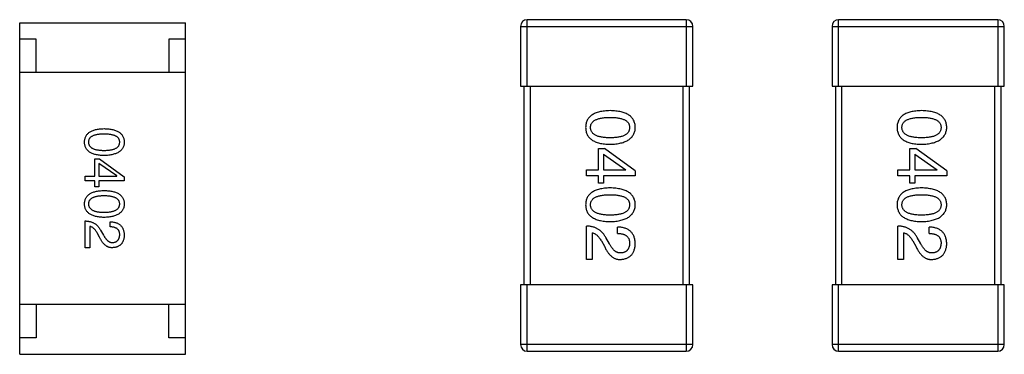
# Model space of a CAD drawing. Header units: millimetres. Extents: x 556 to 717, y 170 to 290.
# Tile 16 of 167: x 626.54 to 629.52, y 177.02 to 178.02. Entities that reach past the tile are written whole.
import ezdxf

# ---------------------------------------------------------------- set-up
doc = ezdxf.new("R2010")
doc.units = ezdxf.units.MM
doc.header["$LTSCALE"] = 30.734
doc.layers.get('0').update_dxf_attribs({"linetype": 'CONTINUOUS'})

msp = doc.modelspace()

# ---------------------------------------------------------------- linework, layer by layer
at = {"linetype": 'Continuous'}
for p, q in [((626.5433, 177.0155), (626.5433, 178.0155)), ((626.5433, 178.0155), (627.0433, 178.0155)), ((627.0433, 177.0155), (627.0433, 178.0155)), ((628.0751, 177.8246), (628.0751, 178.0246)), ((628.5551, 178.0246), (628.0751, 178.0246)), ((628.5551, 178.0246), (628.5551, 177.8246)), ((629.0151, 177.8246), (629.0151, 178.0246)), ((629.4951, 178.0246), (629.0151, 178.0246)), ((629.4951, 178.0246), (629.4951, 177.8246)), ((628.0551, 178.0046), (628.0551, 177.8246)), ((628.0551, 178.0046), (628.5751, 178.0046)), ((628.5751, 177.8246), (628.5751, 178.0046)), ((628.9951, 178.0046), (628.9951, 177.8246)), ((628.9951, 178.0046), (629.5151, 178.0046)), ((629.5151, 177.8246), (629.5151, 178.0046)), ((626.5933, 177.9655), (626.5433, 177.9655)), ((626.5933, 177.8655), (626.5933, 177.9655)), ((626.9933, 177.9655), (626.9933, 177.8655)), ((627.0433, 177.9655), (626.9933, 177.9655)), ((627.0433, 177.8655), (626.5433, 177.8655)), ((628.0551, 177.8246), (628.5751, 177.8246)), ((628.0651, 177.8246), (628.0651, 177.2246)), ((628.0851, 177.2246), (628.0851, 177.8246)), ((628.5451, 177.8246), (628.5451, 177.2246)), ((628.5651, 177.2246), (628.5651, 177.8246)), ((628.9951, 177.8246), (629.5151, 177.8246)), ((629.0051, 177.8246), (629.0051, 177.2246)), ((629.0251, 177.2246), (629.0251, 177.8246)), ((629.4851, 177.8246), (629.4851, 177.2246)), ((629.5051, 177.2246), (629.5051, 177.8246)), ((628.2899, 177.5715), (628.2899, 177.6363)), ((628.2899, 177.6363), (628.3079, 177.6363)), ((628.4014, 177.5691), (628.3079, 177.6363)), ((629.2299, 177.5715), (629.2299, 177.6363)), ((629.2299, 177.6363), (629.2479, 177.6363)), ((629.3414, 177.5691), (629.2479, 177.6363)), ((626.7698, 177.553), (626.7698, 177.6048)), ((626.7698, 177.6048), (626.7842, 177.6048)), ((626.7842, 177.6048), (626.859, 177.551)), ((628.3055, 177.6191), (628.3055, 177.5715)), ((628.3055, 177.6191), (628.3727, 177.5723)), ((629.2454, 177.6191), (629.2454, 177.5715)), ((629.2454, 177.6191), (629.3127, 177.5723)), ((626.7823, 177.591), (626.7823, 177.553)), ((626.836, 177.5536), (626.7823, 177.591)), ((628.2538, 177.5535), (628.2538, 177.5715)), ((628.2538, 177.5715), (628.2899, 177.5715)), ((628.3055, 177.5715), (628.3727, 177.5715)), ((628.3727, 177.5715), (628.3727, 177.5723)), ((628.4014, 177.5691), (628.4014, 177.5535)), ((629.1938, 177.5535), (629.1938, 177.5715)), ((629.1938, 177.5715), (629.2299, 177.5715)), ((629.2454, 177.5715), (629.3127, 177.5715)), ((629.3127, 177.5715), (629.3127, 177.5723)), ((629.3414, 177.5691), (629.3414, 177.5535)), ((626.7409, 177.5386), (626.7409, 177.553)), ((626.7409, 177.553), (626.7698, 177.553)), ((626.7698, 177.5386), (626.7409, 177.5386)), ((626.7698, 177.5209), (626.7698, 177.5386)), ((626.7823, 177.553), (626.836, 177.553)), ((626.7823, 177.5386), (626.7823, 177.5209)), ((626.859, 177.5386), (626.7823, 177.5386)), ((626.836, 177.553), (626.836, 177.5536)), ((626.859, 177.551), (626.859, 177.5386)), ((628.2899, 177.5535), (628.2538, 177.5535)), ((628.2899, 177.5314), (628.2899, 177.5535)), ((628.3055, 177.5535), (628.3055, 177.5314)), ((628.4014, 177.5535), (628.3055, 177.5535)), ((629.2299, 177.5535), (629.1938, 177.5535)), ((629.2299, 177.5314), (629.2299, 177.5535)), ((629.2454, 177.5535), (629.2454, 177.5314)), ((629.3414, 177.5535), (629.2454, 177.5535)), ((626.7823, 177.5209), (626.7698, 177.5209)), ((628.3055, 177.5314), (628.2899, 177.5314)), ((629.2454, 177.5314), (629.2299, 177.5314)), ((626.7409, 177.337), (626.7409, 177.4176)), ((626.7547, 177.4012), (626.7547, 177.337)), ((626.7875, 177.3901), (626.7967, 177.3743)), ((626.8164, 177.3999), (626.8164, 177.415)), ((628.2538, 177.3015), (628.2538, 177.4023)), ((628.3481, 177.3802), (628.3481, 177.399)), ((629.1938, 177.3015), (629.1938, 177.4023)), ((629.2881, 177.3802), (629.2881, 177.399)), ((626.7842, 177.3691), (626.777, 177.3815)), ((628.2711, 177.3818), (628.2711, 177.3015)), ((628.2989, 177.3572), (628.3079, 177.3417)), ((628.3235, 177.3482), (628.312, 177.3679)), ((629.211, 177.3818), (629.211, 177.3015)), ((629.2389, 177.3572), (629.2479, 177.3417)), ((629.2635, 177.3482), (629.252, 177.3679)), ((626.7547, 177.337), (626.7409, 177.337)), ((628.2711, 177.3015), (628.2538, 177.3015)), ((629.211, 177.3015), (629.1938, 177.3015)), ((628.0551, 177.2246), (628.0551, 177.0446)), ((628.5751, 177.2246), (628.0551, 177.2246)), ((628.0751, 177.0246), (628.0751, 177.2246)), ((628.5551, 177.2246), (628.5551, 177.0246)), ((628.5751, 177.0446), (628.5751, 177.2246)), ((628.9951, 177.2246), (628.9951, 177.0446)), ((629.5151, 177.2246), (628.9951, 177.2246)), ((629.0151, 177.0246), (629.0151, 177.2246)), ((629.4951, 177.2246), (629.4951, 177.0246)), ((629.5151, 177.0446), (629.5151, 177.2246)), ((627.0433, 177.1655), (626.5433, 177.1655)), ((626.5933, 177.1655), (626.5933, 177.0655)), ((626.9933, 177.0655), (626.9933, 177.1655)), ((626.5933, 177.0655), (626.5433, 177.0655)), ((627.0433, 177.0655), (626.9933, 177.0655)), ((628.5751, 177.0446), (628.0551, 177.0446)), ((629.5151, 177.0446), (628.9951, 177.0446)), ((626.5433, 177.0155), (627.0433, 177.0155)), ((628.0751, 177.0246), (628.5551, 177.0246)), ((629.0151, 177.0246), (629.4951, 177.0246))]:
    msp.add_line(p, q, dxfattribs=at)
for centre, start, end in [((628.0751, 178.0046), 90, 180), ((628.5551, 178.0046), 0, 90), ((629.0151, 178.0046), 90, 180), ((629.4951, 178.0046), 0, 90), ((628.0751, 177.0446), 180, 270), ((628.5551, 177.0446), 270, 0), ((629.0151, 177.0446), 180, 270), ((629.4951, 177.0446), 270, 0)]:
    msp.add_arc(centre, 0.02, start, end, dxfattribs=at)
for points, knots in [([(628.3251, 177.7504), (628.3222, 177.7503), (628.3165, 177.7501), (628.3082, 177.7493), (628.3005, 177.7482), (628.2933, 177.7467), (628.2867, 177.7448), (628.2807, 177.7426), (628.2752, 177.74), (628.2703, 177.737), (628.2659, 177.7336), (628.2621, 177.7299), (628.2588, 177.7257), (628.2562, 177.7212), (628.2541, 177.7163), (628.2526, 177.7111), (628.2516, 177.7054), (628.2515, 177.7016), (628.2514, 177.6996)], [0, 0, 0, 0, 0.087693, 0.170223, 0.247496, 0.319826, 0.387768, 0.451403, 0.511459, 0.568358, 0.622671, 0.675251, 0.726739, 0.778422, 0.830759, 0.884394, 0.940865, 1, 1, 1, 1]), ([(628.4014, 177.6996), (628.4013, 177.7016), (628.4011, 177.7054), (628.4001, 177.7111), (628.3985, 177.7163), (628.3964, 177.7212), (628.3937, 177.7258), (628.3903, 177.7299), (628.3864, 177.7336), (628.3819, 177.737), (628.3768, 177.74), (628.3711, 177.7426), (628.3649, 177.7449), (628.3581, 177.7467), (628.3507, 177.7482), (628.3427, 177.7493), (628.3341, 177.7501), (628.3282, 177.7503), (628.3251, 177.7504)], [0, 0, 0, 0, 0.057911, 0.113262, 0.165956, 0.217443, 0.268511, 0.319665, 0.372, 0.426129, 0.483365, 0.543779, 0.607756, 0.676562, 0.749704, 0.827713, 0.911177, 1, 1, 1, 1]), ([(629.2651, 177.7504), (629.2622, 177.7503), (629.2565, 177.7501), (629.2482, 177.7493), (629.2404, 177.7482), (629.2333, 177.7467), (629.2267, 177.7448), (629.2206, 177.7426), (629.2151, 177.74), (629.2102, 177.737), (629.2058, 177.7336), (629.202, 177.7299), (629.1988, 177.7257), (629.1962, 177.7212), (629.1941, 177.7163), (629.1926, 177.7111), (629.1916, 177.7054), (629.1914, 177.7016), (629.1914, 177.6996)], [0, 0, 0, 0, 0.087693, 0.170223, 0.247496, 0.319826, 0.387768, 0.451403, 0.511459, 0.568358, 0.622671, 0.675251, 0.726739, 0.778422, 0.830759, 0.884394, 0.940865, 1, 1, 1, 1]), ([(629.3414, 177.6996), (629.3413, 177.7016), (629.3411, 177.7054), (629.3401, 177.7111), (629.3385, 177.7163), (629.3364, 177.7212), (629.3336, 177.7258), (629.3303, 177.7299), (629.3264, 177.7336), (629.3219, 177.737), (629.3168, 177.74), (629.3111, 177.7426), (629.3049, 177.7449), (629.298, 177.7467), (629.2906, 177.7482), (629.2826, 177.7493), (629.2741, 177.7501), (629.2682, 177.7503), (629.2651, 177.7504)], [0, 0, 0, 0, 0.057911, 0.113262, 0.165956, 0.217443, 0.268511, 0.319665, 0.372, 0.426129, 0.483365, 0.543779, 0.607756, 0.676562, 0.749704, 0.827713, 0.911177, 1, 1, 1, 1]), ([(628.2661, 177.6996), (628.2662, 177.7008), (628.2663, 177.7032), (628.267, 177.7067), (628.2681, 177.7099), (628.2698, 177.7129), (628.2719, 177.7157), (628.2744, 177.7182), (628.2775, 177.7204), (628.2809, 177.7224), (628.2849, 177.7242), (628.2893, 177.7258), (628.2942, 177.727), (628.2995, 177.7281), (628.3052, 177.7289), (628.3115, 177.7295), (628.3182, 177.7298), (628.3228, 177.7299), (628.3251, 177.7299)], [0, 0, 0, 0, 0.049766, 0.097012, 0.143225, 0.188786, 0.235079, 0.282962, 0.333687, 0.387747, 0.445963, 0.508657, 0.576545, 0.649868, 0.72822, 0.812712, 0.903543, 1, 1, 1, 1]), ([(628.3251, 177.7299), (628.3275, 177.7299), (628.3321, 177.7298), (628.3388, 177.7295), (628.3451, 177.7289), (628.3509, 177.7281), (628.3562, 177.727), (628.361, 177.7258), (628.3654, 177.7242), (628.3693, 177.7224), (628.3728, 177.7204), (628.3759, 177.7182), (628.3784, 177.7156), (628.3806, 177.7129), (628.3822, 177.7099), (628.3833, 177.7067), (628.384, 177.7032), (628.3841, 177.7008), (628.3842, 177.6996)], [0, 0, 0, 0, 0.096452, 0.187278, 0.271765, 0.350519, 0.423437, 0.491321, 0.554011, 0.612224, 0.666281, 0.717003, 0.764884, 0.811423, 0.856783, 0.902993, 0.950236, 1, 1, 1, 1]), ([(629.2061, 177.6996), (629.2062, 177.7008), (629.2062, 177.7032), (629.2069, 177.7067), (629.2081, 177.7099), (629.2098, 177.7129), (629.2118, 177.7157), (629.2144, 177.7182), (629.2174, 177.7204), (629.2209, 177.7224), (629.2249, 177.7242), (629.2292, 177.7258), (629.2341, 177.727), (629.2394, 177.7281), (629.2452, 177.7289), (629.2514, 177.7295), (629.2581, 177.7298), (629.2627, 177.7299), (629.2651, 177.7299)], [0, 0, 0, 0, 0.049766, 0.097012, 0.143225, 0.188786, 0.235079, 0.282962, 0.333687, 0.387747, 0.445963, 0.508657, 0.576545, 0.649868, 0.72822, 0.812712, 0.903543, 1, 1, 1, 1]), ([(629.2651, 177.7299), (629.2675, 177.7299), (629.2721, 177.7298), (629.2788, 177.7295), (629.2851, 177.7289), (629.2908, 177.7281), (629.2961, 177.727), (629.301, 177.7258), (629.3054, 177.7242), (629.3093, 177.7224), (629.3128, 177.7204), (629.3159, 177.7182), (629.3184, 177.7156), (629.3205, 177.7129), (629.3222, 177.7099), (629.3233, 177.7067), (629.324, 177.7032), (629.3241, 177.7008), (629.3241, 177.6996)], [0, 0, 0, 0, 0.096452, 0.187278, 0.271765, 0.350519, 0.423437, 0.491321, 0.554011, 0.612224, 0.666281, 0.717003, 0.764884, 0.811423, 0.856783, 0.902993, 0.950236, 1, 1, 1, 1]), ([(626.739, 177.6554), (626.739, 177.657), (626.7392, 177.6601), (626.7399, 177.6646), (626.7412, 177.6688), (626.7428, 177.6727), (626.7449, 177.6764), (626.7475, 177.6797), (626.7506, 177.6827), (626.7541, 177.6854), (626.758, 177.6878), (626.7624, 177.6898), (626.7672, 177.6916), (626.7725, 177.6931), (626.7782, 177.6944), (626.7844, 177.6952), (626.7911, 177.6958), (626.7956, 177.696), (626.798, 177.6961)], [0, 0, 0, 0, 0.059135, 0.115606, 0.169241, 0.221578, 0.273261, 0.324749, 0.377329, 0.431642, 0.488541, 0.548597, 0.612232, 0.680174, 0.752504, 0.829777, 0.912307, 1, 1, 1, 1]), ([(626.798, 177.6961), (626.8004, 177.696), (626.8052, 177.6958), (626.812, 177.6952), (626.8184, 177.6944), (626.8243, 177.6931), (626.8298, 177.6917), (626.8348, 177.6898), (626.8393, 177.6878), (626.8434, 177.6854), (626.847, 177.6827), (626.8501, 177.6797), (626.8528, 177.6764), (626.855, 177.6728), (626.8567, 177.6688), (626.858, 177.6646), (626.8588, 177.6601), (626.8589, 177.657), (626.859, 177.6554)], [0, 0, 0, 0, 0.088823, 0.172287, 0.250296, 0.323438, 0.392244, 0.456221, 0.516635, 0.573871, 0.628, 0.680335, 0.731489, 0.782557, 0.834044, 0.886738, 0.942089, 1, 1, 1, 1]), ([(628.2514, 177.6996), (628.2515, 177.6976), (628.2516, 177.6937), (628.2526, 177.6881), (628.2541, 177.6828), (628.2562, 177.6779), (628.2588, 177.6734), (628.2621, 177.6693), (628.2659, 177.6655), (628.2702, 177.6621), (628.2752, 177.6591), (628.2807, 177.6565), (628.2867, 177.6543), (628.2933, 177.6524), (628.3005, 177.6509), (628.3082, 177.6498), (628.3165, 177.6491), (628.3222, 177.6489), (628.3251, 177.6488)], [0, 0, 0, 0, 0.059134, 0.115603, 0.169236, 0.221572, 0.273254, 0.32474, 0.377319, 0.431815, 0.488555, 0.548609, 0.612242, 0.680182, 0.75251, 0.829782, 0.91231, 1, 1, 1, 1]), ([(628.3251, 177.6684), (628.3228, 177.6685), (628.3182, 177.6685), (628.3116, 177.6689), (628.3055, 177.6695), (628.2998, 177.6703), (628.2945, 177.6714), (628.2897, 177.6727), (628.2853, 177.6743), (628.2813, 177.6761), (628.2779, 177.6782), (628.2748, 177.6805), (628.2722, 177.6831), (628.2701, 177.6859), (628.2684, 177.689), (628.2671, 177.6923), (628.2664, 177.6959), (628.2662, 177.6983), (628.2661, 177.6996)], [0, 0, 0, 0, 0.094834, 0.184067, 0.267029, 0.344713, 0.417334, 0.484367, 0.546941, 0.604717, 0.65953, 0.710539, 0.759381, 0.806382, 0.853027, 0.900623, 0.949121, 1, 1, 1, 1]), ([(628.3251, 177.6488), (628.3282, 177.6489), (628.334, 177.6491), (628.3425, 177.65), (628.3504, 177.6512), (628.3578, 177.6527), (628.3645, 177.6546), (628.3708, 177.6569), (628.3764, 177.6595), (628.3815, 177.6626), (628.386, 177.6659), (628.39, 177.6697), (628.3933, 177.6738), (628.3961, 177.6782), (628.3983, 177.6831), (628.4, 177.6882), (628.401, 177.6938), (628.4013, 177.6976), (628.4014, 177.6996)], [0, 0, 0, 0, 0.088475, 0.171606, 0.249595, 0.322626, 0.391327, 0.455765, 0.516374, 0.573675, 0.628522, 0.681161, 0.732559, 0.783563, 0.83504, 0.887639, 0.942585, 1, 1, 1, 1]), ([(628.3842, 177.6996), (628.3841, 177.6983), (628.384, 177.6959), (628.3833, 177.6923), (628.3822, 177.689), (628.3806, 177.6859), (628.3784, 177.6831), (628.3759, 177.6805), (628.3728, 177.6782), (628.3694, 177.6761), (628.3654, 177.6743), (628.361, 177.6727), (628.3562, 177.6714), (628.3509, 177.6703), (628.3451, 177.6695), (628.3388, 177.6689), (628.3321, 177.6685), (628.3275, 177.6685), (628.3251, 177.6684)], [0, 0, 0, 0, 0.050604, 0.098688, 0.145699, 0.191791, 0.238625, 0.286717, 0.337546, 0.391814, 0.449755, 0.512106, 0.579685, 0.652048, 0.730262, 0.814146, 0.904281, 1, 1, 1, 1]), ([(629.1914, 177.6996), (629.1914, 177.6976), (629.1916, 177.6937), (629.1926, 177.6881), (629.1941, 177.6828), (629.1962, 177.6779), (629.1988, 177.6734), (629.202, 177.6693), (629.2058, 177.6655), (629.2102, 177.6621), (629.2151, 177.6591), (629.2206, 177.6565), (629.2267, 177.6543), (629.2333, 177.6524), (629.2404, 177.6509), (629.2482, 177.6498), (629.2565, 177.6491), (629.2622, 177.6489), (629.2651, 177.6488)], [0, 0, 0, 0, 0.059134, 0.115603, 0.169236, 0.221572, 0.273254, 0.32474, 0.377319, 0.431815, 0.488555, 0.548609, 0.612242, 0.680182, 0.75251, 0.829782, 0.91231, 1, 1, 1, 1]), ([(629.2651, 177.6684), (629.2628, 177.6685), (629.2582, 177.6685), (629.2516, 177.6689), (629.2455, 177.6695), (629.2397, 177.6703), (629.2345, 177.6714), (629.2296, 177.6727), (629.2253, 177.6743), (629.2213, 177.6761), (629.2178, 177.6782), (629.2148, 177.6805), (629.2122, 177.6831), (629.2101, 177.6859), (629.2084, 177.689), (629.2071, 177.6923), (629.2063, 177.6959), (629.2062, 177.6983), (629.2061, 177.6996)], [0, 0, 0, 0, 0.094834, 0.184067, 0.267029, 0.344713, 0.417334, 0.484367, 0.546941, 0.604717, 0.65953, 0.710539, 0.759381, 0.806382, 0.853027, 0.900623, 0.949121, 1, 1, 1, 1]), ([(629.2651, 177.6488), (629.2681, 177.6489), (629.274, 177.6491), (629.2825, 177.65), (629.2904, 177.6512), (629.2977, 177.6527), (629.3045, 177.6546), (629.3107, 177.6569), (629.3164, 177.6595), (629.3215, 177.6626), (629.326, 177.6659), (629.3299, 177.6697), (629.3333, 177.6738), (629.3361, 177.6782), (629.3383, 177.6831), (629.3399, 177.6882), (629.341, 177.6938), (629.3412, 177.6976), (629.3414, 177.6996)], [0, 0, 0, 0, 0.088475, 0.171606, 0.249595, 0.322626, 0.391327, 0.455765, 0.516374, 0.573675, 0.628522, 0.681161, 0.732559, 0.783563, 0.83504, 0.887639, 0.942585, 1, 1, 1, 1]), ([(629.3241, 177.6996), (629.3241, 177.6983), (629.324, 177.6959), (629.3233, 177.6923), (629.3222, 177.689), (629.3205, 177.6859), (629.3184, 177.6831), (629.3159, 177.6805), (629.3128, 177.6782), (629.3093, 177.6761), (629.3054, 177.6743), (629.301, 177.6727), (629.2961, 177.6714), (629.2908, 177.6703), (629.2851, 177.6695), (629.2788, 177.6689), (629.2721, 177.6685), (629.2675, 177.6685), (629.2651, 177.6684)], [0, 0, 0, 0, 0.050604, 0.098688, 0.145699, 0.191791, 0.238625, 0.286717, 0.337546, 0.391814, 0.449755, 0.512106, 0.579685, 0.652048, 0.730262, 0.814146, 0.904281, 1, 1, 1, 1]), ([(626.798, 177.6148), (626.7956, 177.6149), (626.7911, 177.615), (626.7844, 177.6156), (626.7782, 177.6165), (626.7725, 177.6177), (626.7672, 177.6192), (626.7624, 177.621), (626.758, 177.6231), (626.7541, 177.6255), (626.7506, 177.6282), (626.7475, 177.6312), (626.7449, 177.6345), (626.7428, 177.6381), (626.7412, 177.642), (626.7399, 177.6462), (626.7392, 177.6507), (626.739, 177.6538), (626.739, 177.6554)], [0, 0, 0, 0, 0.08769, 0.170218, 0.24749, 0.319818, 0.387758, 0.451391, 0.511445, 0.568185, 0.622681, 0.67526, 0.726746, 0.778428, 0.830764, 0.884397, 0.940866, 1, 1, 1, 1]), ([(626.798, 177.6797), (626.7961, 177.6797), (626.7924, 177.6796), (626.787, 177.6793), (626.7821, 177.6789), (626.7774, 177.6783), (626.7732, 177.6774), (626.7693, 177.6764), (626.7658, 177.6751), (626.7626, 177.6737), (626.7598, 177.6721), (626.7574, 177.6703), (626.7554, 177.6683), (626.7537, 177.6661), (626.7524, 177.6637), (626.7514, 177.6611), (626.7509, 177.6583), (626.7508, 177.6564), (626.7508, 177.6554)], [0, 0, 0, 0, 0.096457, 0.187288, 0.27178, 0.350132, 0.423455, 0.491343, 0.554037, 0.612253, 0.666313, 0.717038, 0.764921, 0.811214, 0.856775, 0.902988, 0.950234, 1, 1, 1, 1]), ([(626.7508, 177.6554), (626.7508, 177.6544), (626.751, 177.6525), (626.7516, 177.6496), (626.7526, 177.6469), (626.7539, 177.6445), (626.7556, 177.6422), (626.7577, 177.6402), (626.7602, 177.6383), (626.7629, 177.6367), (626.7661, 177.6352), (626.7696, 177.6339), (626.7735, 177.6329), (626.7777, 177.632), (626.7823, 177.6313), (626.7872, 177.6309), (626.7925, 177.6306), (626.7961, 177.6305), (626.798, 177.6305)], [0, 0, 0, 0, 0.050879, 0.099377, 0.146973, 0.193618, 0.240619, 0.289461, 0.34047, 0.395283, 0.453059, 0.515633, 0.582666, 0.655287, 0.732971, 0.815933, 0.905166, 1, 1, 1, 1]), ([(626.8452, 177.6554), (626.8452, 177.6564), (626.8451, 177.6583), (626.8445, 177.6611), (626.8436, 177.6637), (626.8423, 177.6661), (626.8406, 177.6683), (626.8386, 177.6703), (626.8361, 177.6721), (626.8334, 177.6737), (626.8302, 177.6751), (626.8267, 177.6764), (626.8228, 177.6774), (626.8186, 177.6783), (626.8139, 177.6789), (626.8089, 177.6793), (626.8036, 177.6796), (626.7999, 177.6797), (626.798, 177.6797)], [0, 0, 0, 0, 0.049764, 0.097007, 0.143217, 0.188577, 0.235116, 0.282997, 0.333719, 0.387776, 0.445989, 0.508679, 0.576563, 0.649481, 0.728235, 0.812722, 0.903548, 1, 1, 1, 1]), ([(626.798, 177.6305), (626.7999, 177.6305), (626.8036, 177.6306), (626.8089, 177.6309), (626.8139, 177.6313), (626.8186, 177.632), (626.8228, 177.6329), (626.8267, 177.6339), (626.8302, 177.6352), (626.8334, 177.6366), (626.8361, 177.6383), (626.8386, 177.6402), (626.8406, 177.6422), (626.8423, 177.6445), (626.8436, 177.6469), (626.8445, 177.6496), (626.8451, 177.6525), (626.8452, 177.6544), (626.8452, 177.6554)], [0, 0, 0, 0, 0.095719, 0.185854, 0.269738, 0.347952, 0.420315, 0.487894, 0.550245, 0.608186, 0.662454, 0.713283, 0.761375, 0.808209, 0.854301, 0.901312, 0.949396, 1, 1, 1, 1]), ([(626.859, 177.6554), (626.8589, 177.6539), (626.8587, 177.6508), (626.8578, 177.6464), (626.8565, 177.6422), (626.8548, 177.6383), (626.8525, 177.6348), (626.8498, 177.6315), (626.8467, 177.6285), (626.8431, 177.6258), (626.839, 177.6234), (626.8345, 177.6213), (626.8295, 177.6195), (626.8241, 177.618), (626.8182, 177.6167), (626.8119, 177.6158), (626.8051, 177.6151), (626.8004, 177.6149), (626.798, 177.6148)], [0, 0, 0, 0, 0.057415, 0.112361, 0.16496, 0.216437, 0.267441, 0.318839, 0.371478, 0.426325, 0.483626, 0.544235, 0.608673, 0.677374, 0.750405, 0.828394, 0.911525, 1, 1, 1, 1]), ([(626.739, 177.4689), (626.739, 177.4705), (626.7392, 177.4736), (626.7399, 177.4781), (626.7412, 177.4823), (626.7428, 177.4862), (626.7449, 177.4898), (626.7475, 177.4932), (626.7506, 177.4962), (626.7541, 177.4988), (626.758, 177.5013), (626.7624, 177.5033), (626.7672, 177.5051), (626.7725, 177.5066), (626.7782, 177.5078), (626.7844, 177.5087), (626.7911, 177.5093), (626.7956, 177.5095), (626.798, 177.5096)], [0, 0, 0, 0, 0.059135, 0.115606, 0.169241, 0.221578, 0.273261, 0.324749, 0.377329, 0.431642, 0.488541, 0.548597, 0.612232, 0.680174, 0.752504, 0.829777, 0.912307, 1, 1, 1, 1]), ([(626.798, 177.5096), (626.8004, 177.5095), (626.8052, 177.5093), (626.812, 177.5087), (626.8184, 177.5078), (626.8243, 177.5066), (626.8298, 177.5051), (626.8348, 177.5033), (626.8393, 177.5013), (626.8434, 177.4988), (626.847, 177.4962), (626.8501, 177.4932), (626.8528, 177.4899), (626.855, 177.4862), (626.8567, 177.4823), (626.858, 177.4781), (626.8588, 177.4736), (626.8589, 177.4705), (626.859, 177.4689)], [0, 0, 0, 0, 0.088823, 0.172287, 0.250296, 0.323438, 0.392244, 0.456221, 0.516635, 0.573871, 0.628, 0.680335, 0.731489, 0.782557, 0.834044, 0.886738, 0.942089, 1, 1, 1, 1]), ([(628.3251, 177.5172), (628.3222, 177.5171), (628.3165, 177.5169), (628.3082, 177.5162), (628.3005, 177.5151), (628.2933, 177.5136), (628.2867, 177.5117), (628.2807, 177.5094), (628.2752, 177.5069), (628.2703, 177.5038), (628.2659, 177.5005), (628.2621, 177.4967), (628.2588, 177.4926), (628.2562, 177.4881), (628.2541, 177.4832), (628.2526, 177.4779), (628.2516, 177.4723), (628.2515, 177.4684), (628.2514, 177.4664)], [0, 0, 0, 0, 0.087693, 0.170223, 0.247496, 0.319826, 0.387768, 0.451403, 0.511459, 0.568358, 0.622671, 0.675251, 0.726739, 0.778422, 0.830759, 0.884394, 0.940865, 1, 1, 1, 1]), ([(628.4014, 177.4664), (628.4013, 177.4684), (628.4011, 177.4723), (628.4001, 177.4779), (628.3985, 177.4832), (628.3964, 177.4881), (628.3937, 177.4926), (628.3903, 177.4967), (628.3864, 177.5005), (628.3819, 177.5038), (628.3768, 177.5069), (628.3711, 177.5094), (628.3649, 177.5117), (628.3581, 177.5136), (628.3507, 177.5151), (628.3427, 177.5162), (628.3341, 177.5169), (628.3282, 177.5171), (628.3251, 177.5172)], [0, 0, 0, 0, 0.057911, 0.113262, 0.165956, 0.217443, 0.268511, 0.319665, 0.372, 0.426129, 0.483365, 0.543779, 0.607756, 0.676562, 0.749704, 0.827713, 0.911177, 1, 1, 1, 1]), ([(629.2651, 177.5172), (629.2622, 177.5171), (629.2565, 177.5169), (629.2482, 177.5162), (629.2404, 177.5151), (629.2333, 177.5136), (629.2267, 177.5117), (629.2206, 177.5094), (629.2151, 177.5069), (629.2102, 177.5038), (629.2058, 177.5005), (629.202, 177.4967), (629.1988, 177.4926), (629.1962, 177.4881), (629.1941, 177.4832), (629.1926, 177.4779), (629.1916, 177.4723), (629.1914, 177.4684), (629.1914, 177.4664)], [0, 0, 0, 0, 0.087693, 0.170223, 0.247496, 0.319826, 0.387768, 0.451403, 0.511459, 0.568358, 0.622671, 0.675251, 0.726739, 0.778422, 0.830759, 0.884394, 0.940865, 1, 1, 1, 1]), ([(629.3414, 177.4664), (629.3413, 177.4684), (629.3411, 177.4723), (629.3401, 177.4779), (629.3385, 177.4832), (629.3364, 177.4881), (629.3336, 177.4926), (629.3303, 177.4967), (629.3264, 177.5005), (629.3219, 177.5038), (629.3168, 177.5069), (629.3111, 177.5094), (629.3049, 177.5117), (629.298, 177.5136), (629.2906, 177.5151), (629.2826, 177.5162), (629.2741, 177.5169), (629.2682, 177.5171), (629.2651, 177.5172)], [0, 0, 0, 0, 0.057911, 0.113262, 0.165956, 0.217443, 0.268511, 0.319665, 0.372, 0.426129, 0.483365, 0.543779, 0.607756, 0.676562, 0.749704, 0.827713, 0.911177, 1, 1, 1, 1]), ([(626.798, 177.4932), (626.7961, 177.4932), (626.7924, 177.4931), (626.787, 177.4928), (626.7821, 177.4924), (626.7774, 177.4917), (626.7732, 177.4908), (626.7693, 177.4899), (626.7658, 177.4886), (626.7626, 177.4872), (626.7598, 177.4856), (626.7574, 177.4838), (626.7554, 177.4818), (626.7537, 177.4796), (626.7524, 177.4772), (626.7514, 177.4746), (626.7509, 177.4718), (626.7508, 177.4699), (626.7508, 177.4689)], [0, 0, 0, 0, 0.096457, 0.187288, 0.27178, 0.350132, 0.423455, 0.491343, 0.554037, 0.612253, 0.666313, 0.717038, 0.764921, 0.811214, 0.856775, 0.902988, 0.950234, 1, 1, 1, 1]), ([(626.8452, 177.4689), (626.8452, 177.4699), (626.8451, 177.4718), (626.8445, 177.4746), (626.8436, 177.4772), (626.8423, 177.4796), (626.8406, 177.4818), (626.8386, 177.4838), (626.8361, 177.4856), (626.8334, 177.4872), (626.8302, 177.4886), (626.8267, 177.4899), (626.8228, 177.4908), (626.8186, 177.4917), (626.8139, 177.4924), (626.8089, 177.4928), (626.8036, 177.4931), (626.7999, 177.4932), (626.798, 177.4932)], [0, 0, 0, 0, 0.049764, 0.097007, 0.143217, 0.188577, 0.235116, 0.282997, 0.333719, 0.387776, 0.445989, 0.508679, 0.576563, 0.649481, 0.728235, 0.812722, 0.903548, 1, 1, 1, 1]), ([(628.2661, 177.4664), (628.2662, 177.4677), (628.2663, 177.47), (628.267, 177.4735), (628.2681, 177.4768), (628.2698, 177.4797), (628.2719, 177.4825), (628.2744, 177.485), (628.2775, 177.4873), (628.2809, 177.4893), (628.2849, 177.4911), (628.2893, 177.4926), (628.2942, 177.4938), (628.2995, 177.495), (628.3052, 177.4958), (628.3115, 177.4963), (628.3182, 177.4967), (628.3228, 177.4967), (628.3251, 177.4968)], [0, 0, 0, 0, 0.049766, 0.097012, 0.143225, 0.188786, 0.235079, 0.282962, 0.333687, 0.387747, 0.445963, 0.508657, 0.576545, 0.649868, 0.72822, 0.812712, 0.903543, 1, 1, 1, 1]), ([(628.3251, 177.4968), (628.3275, 177.4967), (628.3321, 177.4967), (628.3388, 177.4963), (628.3451, 177.4958), (628.3509, 177.495), (628.3562, 177.4938), (628.361, 177.4926), (628.3654, 177.4911), (628.3693, 177.4893), (628.3728, 177.4873), (628.3759, 177.485), (628.3784, 177.4825), (628.3806, 177.4798), (628.3822, 177.4768), (628.3833, 177.4735), (628.384, 177.47), (628.3841, 177.4677), (628.3842, 177.4664)], [0, 0, 0, 0, 0.096452, 0.187278, 0.271765, 0.350519, 0.423437, 0.491321, 0.554011, 0.612224, 0.666281, 0.717003, 0.764884, 0.811423, 0.856783, 0.902993, 0.950236, 1, 1, 1, 1]), ([(629.2061, 177.4664), (629.2062, 177.4677), (629.2062, 177.47), (629.2069, 177.4735), (629.2081, 177.4768), (629.2098, 177.4797), (629.2118, 177.4825), (629.2144, 177.485), (629.2174, 177.4873), (629.2209, 177.4893), (629.2249, 177.4911), (629.2292, 177.4926), (629.2341, 177.4938), (629.2394, 177.495), (629.2452, 177.4958), (629.2514, 177.4963), (629.2581, 177.4967), (629.2627, 177.4967), (629.2651, 177.4968)], [0, 0, 0, 0, 0.049766, 0.097012, 0.143225, 0.188786, 0.235079, 0.282962, 0.333687, 0.387747, 0.445963, 0.508657, 0.576545, 0.649868, 0.72822, 0.812712, 0.903543, 1, 1, 1, 1]), ([(629.2651, 177.4968), (629.2675, 177.4967), (629.2721, 177.4967), (629.2788, 177.4963), (629.2851, 177.4958), (629.2908, 177.495), (629.2961, 177.4938), (629.301, 177.4926), (629.3054, 177.4911), (629.3093, 177.4893), (629.3128, 177.4873), (629.3159, 177.485), (629.3184, 177.4825), (629.3205, 177.4798), (629.3222, 177.4768), (629.3233, 177.4735), (629.324, 177.47), (629.3241, 177.4677), (629.3241, 177.4664)], [0, 0, 0, 0, 0.096452, 0.187278, 0.271765, 0.350519, 0.423437, 0.491321, 0.554011, 0.612224, 0.666281, 0.717003, 0.764884, 0.811423, 0.856783, 0.902993, 0.950236, 1, 1, 1, 1]), ([(626.798, 177.4283), (626.7956, 177.4283), (626.7911, 177.4285), (626.7844, 177.4291), (626.7782, 177.43), (626.7725, 177.4312), (626.7672, 177.4327), (626.7624, 177.4345), (626.758, 177.4366), (626.7541, 177.439), (626.7506, 177.4417), (626.7475, 177.4447), (626.7449, 177.448), (626.7428, 177.4516), (626.7412, 177.4555), (626.7399, 177.4597), (626.7392, 177.4642), (626.739, 177.4673), (626.739, 177.4689)], [0, 0, 0, 0, 0.08769, 0.170218, 0.24749, 0.319818, 0.387758, 0.451391, 0.511445, 0.568185, 0.622681, 0.67526, 0.726746, 0.778428, 0.830764, 0.884397, 0.940866, 1, 1, 1, 1]), ([(626.7508, 177.4689), (626.7508, 177.4679), (626.751, 177.4659), (626.7516, 177.4631), (626.7526, 177.4604), (626.7539, 177.458), (626.7556, 177.4557), (626.7577, 177.4537), (626.7602, 177.4518), (626.7629, 177.4501), (626.7661, 177.4487), (626.7696, 177.4474), (626.7735, 177.4463), (626.7777, 177.4455), (626.7823, 177.4448), (626.7872, 177.4443), (626.7925, 177.444), (626.7961, 177.444), (626.798, 177.444)], [0, 0, 0, 0, 0.050879, 0.099377, 0.146973, 0.193618, 0.240619, 0.289461, 0.34047, 0.395283, 0.453059, 0.515633, 0.582666, 0.655287, 0.732971, 0.815933, 0.905166, 1, 1, 1, 1]), ([(626.798, 177.444), (626.7999, 177.444), (626.8036, 177.444), (626.8089, 177.4443), (626.8139, 177.4448), (626.8186, 177.4455), (626.8228, 177.4464), (626.8267, 177.4474), (626.8302, 177.4487), (626.8334, 177.4501), (626.8361, 177.4518), (626.8386, 177.4536), (626.8406, 177.4557), (626.8423, 177.4579), (626.8436, 177.4604), (626.8445, 177.4631), (626.8451, 177.4659), (626.8452, 177.4679), (626.8452, 177.4689)], [0, 0, 0, 0, 0.095719, 0.185854, 0.269738, 0.347952, 0.420315, 0.487894, 0.550245, 0.608186, 0.662454, 0.713283, 0.761375, 0.808209, 0.854301, 0.901312, 0.949396, 1, 1, 1, 1]), ([(626.859, 177.4689), (626.8589, 177.4673), (626.8587, 177.4643), (626.8578, 177.4598), (626.8565, 177.4557), (626.8548, 177.4518), (626.8525, 177.4483), (626.8498, 177.445), (626.8467, 177.442), (626.8431, 177.4393), (626.839, 177.4369), (626.8345, 177.4348), (626.8295, 177.433), (626.8241, 177.4314), (626.8182, 177.4302), (626.8119, 177.4292), (626.8051, 177.4286), (626.8004, 177.4284), (626.798, 177.4283)], [0, 0, 0, 0, 0.057415, 0.112361, 0.16496, 0.216437, 0.267441, 0.318839, 0.371478, 0.426325, 0.483626, 0.544235, 0.608673, 0.677374, 0.750405, 0.828394, 0.911525, 1, 1, 1, 1]), ([(628.2514, 177.4664), (628.2515, 177.4644), (628.2516, 177.4606), (628.2526, 177.4549), (628.2541, 177.4497), (628.2562, 177.4448), (628.2588, 177.4403), (628.2621, 177.4361), (628.2659, 177.4324), (628.2702, 177.429), (628.2752, 177.426), (628.2807, 177.4234), (628.2867, 177.4212), (628.2933, 177.4193), (628.3005, 177.4178), (628.3082, 177.4167), (628.3165, 177.4159), (628.3222, 177.4157), (628.3251, 177.4156)], [0, 0, 0, 0, 0.059134, 0.115603, 0.169236, 0.221572, 0.273254, 0.32474, 0.377319, 0.431815, 0.488555, 0.548609, 0.612242, 0.680182, 0.75251, 0.829782, 0.91231, 1, 1, 1, 1]), ([(628.3251, 177.4353), (628.3228, 177.4353), (628.3182, 177.4353), (628.3116, 177.4357), (628.3055, 177.4363), (628.2998, 177.4371), (628.2945, 177.4382), (628.2897, 177.4396), (628.2853, 177.4411), (628.2813, 177.443), (628.2779, 177.445), (628.2748, 177.4474), (628.2722, 177.4499), (628.2701, 177.4527), (628.2684, 177.4558), (628.2671, 177.4591), (628.2664, 177.4627), (628.2662, 177.4652), (628.2661, 177.4664)], [0, 0, 0, 0, 0.094834, 0.184067, 0.267029, 0.344713, 0.417334, 0.484367, 0.546941, 0.604717, 0.65953, 0.710539, 0.759381, 0.806382, 0.853027, 0.900623, 0.949121, 1, 1, 1, 1]), ([(628.3842, 177.4664), (628.3841, 177.4652), (628.384, 177.4627), (628.3833, 177.4591), (628.3822, 177.4558), (628.3806, 177.4527), (628.3784, 177.4499), (628.3759, 177.4473), (628.3728, 177.445), (628.3694, 177.4429), (628.3654, 177.4411), (628.361, 177.4395), (628.3562, 177.4382), (628.3509, 177.4371), (628.3451, 177.4363), (628.3388, 177.4357), (628.3321, 177.4353), (628.3275, 177.4353), (628.3251, 177.4353)], [0, 0, 0, 0, 0.050604, 0.098688, 0.145699, 0.191791, 0.238625, 0.286717, 0.337546, 0.391814, 0.449755, 0.512106, 0.579685, 0.652048, 0.730262, 0.814146, 0.904281, 1, 1, 1, 1]), ([(628.3251, 177.4156), (628.3282, 177.4157), (628.334, 177.416), (628.3425, 177.4168), (628.3504, 177.4181), (628.3578, 177.4196), (628.3645, 177.4215), (628.3708, 177.4238), (628.3764, 177.4264), (628.3815, 177.4294), (628.386, 177.4328), (628.39, 177.4365), (628.3933, 177.4406), (628.3961, 177.4451), (628.3983, 177.4499), (628.4, 177.4551), (628.401, 177.4606), (628.4013, 177.4645), (628.4014, 177.4664)], [0, 0, 0, 0, 0.088475, 0.171606, 0.249595, 0.322626, 0.391327, 0.455765, 0.516374, 0.573675, 0.628522, 0.681161, 0.732559, 0.783563, 0.83504, 0.887639, 0.942585, 1, 1, 1, 1]), ([(629.1914, 177.4664), (629.1914, 177.4644), (629.1916, 177.4606), (629.1926, 177.4549), (629.1941, 177.4497), (629.1962, 177.4448), (629.1988, 177.4403), (629.202, 177.4361), (629.2058, 177.4324), (629.2102, 177.429), (629.2151, 177.426), (629.2206, 177.4234), (629.2267, 177.4212), (629.2333, 177.4193), (629.2404, 177.4178), (629.2482, 177.4167), (629.2565, 177.4159), (629.2622, 177.4157), (629.2651, 177.4156)], [0, 0, 0, 0, 0.059134, 0.115603, 0.169236, 0.221572, 0.273254, 0.32474, 0.377319, 0.431815, 0.488555, 0.548609, 0.612242, 0.680182, 0.75251, 0.829782, 0.91231, 1, 1, 1, 1]), ([(629.2651, 177.4353), (629.2628, 177.4353), (629.2582, 177.4353), (629.2516, 177.4357), (629.2455, 177.4363), (629.2397, 177.4371), (629.2345, 177.4382), (629.2296, 177.4396), (629.2253, 177.4411), (629.2213, 177.443), (629.2178, 177.445), (629.2148, 177.4474), (629.2122, 177.4499), (629.2101, 177.4527), (629.2084, 177.4558), (629.2071, 177.4591), (629.2063, 177.4627), (629.2062, 177.4652), (629.2061, 177.4664)], [0, 0, 0, 0, 0.094834, 0.184067, 0.267029, 0.344713, 0.417334, 0.484367, 0.546941, 0.604717, 0.65953, 0.710539, 0.759381, 0.806382, 0.853027, 0.900623, 0.949121, 1, 1, 1, 1]), ([(629.3241, 177.4664), (629.3241, 177.4652), (629.324, 177.4627), (629.3233, 177.4591), (629.3222, 177.4558), (629.3205, 177.4527), (629.3184, 177.4499), (629.3159, 177.4473), (629.3128, 177.445), (629.3093, 177.4429), (629.3054, 177.4411), (629.301, 177.4395), (629.2961, 177.4382), (629.2908, 177.4371), (629.2851, 177.4363), (629.2788, 177.4357), (629.2721, 177.4353), (629.2675, 177.4353), (629.2651, 177.4353)], [0, 0, 0, 0, 0.050604, 0.098688, 0.145699, 0.191791, 0.238625, 0.286717, 0.337546, 0.391814, 0.449755, 0.512106, 0.579685, 0.652048, 0.730262, 0.814146, 0.904281, 1, 1, 1, 1]), ([(629.2651, 177.4156), (629.2681, 177.4157), (629.274, 177.416), (629.2825, 177.4168), (629.2904, 177.4181), (629.2977, 177.4196), (629.3045, 177.4215), (629.3107, 177.4238), (629.3164, 177.4264), (629.3215, 177.4294), (629.326, 177.4328), (629.3299, 177.4365), (629.3333, 177.4406), (629.3361, 177.4451), (629.3383, 177.4499), (629.3399, 177.4551), (629.341, 177.4606), (629.3412, 177.4645), (629.3414, 177.4664)], [0, 0, 0, 0, 0.088475, 0.171606, 0.249595, 0.322626, 0.391327, 0.455765, 0.516374, 0.573675, 0.628522, 0.681161, 0.732559, 0.783563, 0.83504, 0.887639, 0.942585, 1, 1, 1, 1]), ([(626.7409, 177.4176), (626.7423, 177.4176), (626.7449, 177.4175), (626.7487, 177.4171), (626.7523, 177.4165), (626.7559, 177.4157), (626.7593, 177.4147), (626.7626, 177.4135), (626.7657, 177.4121), (626.7687, 177.4104), (626.7715, 177.4086), (626.7742, 177.4066), (626.7768, 177.4043), (626.7792, 177.4019), (626.7815, 177.3992), (626.7837, 177.3964), (626.7857, 177.3933), (626.7869, 177.3912), (626.7875, 177.3901)], [0, 0, 0, 0, 0.069512, 0.136307, 0.201431, 0.265186, 0.327322, 0.388242, 0.448098, 0.507757, 0.566952, 0.626243, 0.686026, 0.745963, 0.807549, 0.869906, 0.934172, 1, 1, 1, 1]), ([(626.777, 177.3815), (626.7762, 177.383), (626.7746, 177.3857), (626.772, 177.3894), (626.7694, 177.3926), (626.7666, 177.3953), (626.7638, 177.3976), (626.7609, 177.3993), (626.7578, 177.4006), (626.7558, 177.401), (626.7547, 177.4012)], [0, 0, 0, 0, 0.158292, 0.304606, 0.440272, 0.565336, 0.681745, 0.791834, 0.896966, 1, 1, 1, 1]), ([(626.8164, 177.415), (626.818, 177.4149), (626.8213, 177.4148), (626.826, 177.4143), (626.8304, 177.4134), (626.8345, 177.4123), (626.8382, 177.4108), (626.8417, 177.4091), (626.8449, 177.407), (626.8477, 177.4046), (626.8503, 177.4018), (626.8524, 177.3988), (626.8543, 177.3955), (626.8559, 177.3918), (626.8572, 177.3879), (626.8581, 177.3837), (626.8587, 177.3791), (626.8589, 177.376), (626.859, 177.3743)], [0, 0, 0, 0, 0.074935, 0.145873, 0.212498, 0.27598, 0.33603, 0.394042, 0.450372, 0.505546, 0.560812, 0.616481, 0.673265, 0.732328, 0.7938, 0.858943, 0.92718, 1, 1, 1, 1]), ([(626.8452, 177.3763), (626.8452, 177.3772), (626.8451, 177.379), (626.8448, 177.3817), (626.8442, 177.3841), (626.8435, 177.3864), (626.8424, 177.3885), (626.8412, 177.3904), (626.8397, 177.3922), (626.838, 177.3937), (626.8361, 177.3951), (626.8339, 177.3964), (626.8315, 177.3974), (626.8289, 177.3982), (626.8261, 177.3989), (626.8231, 177.3994), (626.8198, 177.3998), (626.8175, 177.3999), (626.8164, 177.3999)], [0, 0, 0, 0, 0.065945, 0.127767, 0.186553, 0.242898, 0.297728, 0.351599, 0.404854, 0.459191, 0.515338, 0.573322, 0.634405, 0.698538, 0.767039, 0.84022, 0.917406, 1, 1, 1, 1]), ([(628.312, 177.3679), (628.3113, 177.3692), (628.3098, 177.3719), (628.3072, 177.3758), (628.3046, 177.3794), (628.3017, 177.3826), (628.2987, 177.3857), (628.2954, 177.3885), (628.2921, 177.3911), (628.2885, 177.3933), (628.2848, 177.3954), (628.2809, 177.3971), (628.2768, 177.3987), (628.2725, 177.3999), (628.2681, 177.4009), (628.2635, 177.4016), (628.2587, 177.4021), (628.2555, 177.4022), (628.2538, 177.4023)], [0, 0, 0, 0, 0.065828, 0.130094, 0.192451, 0.254037, 0.313974, 0.373757, 0.433048, 0.492243, 0.551902, 0.611758, 0.672678, 0.734814, 0.798569, 0.863693, 0.930488, 1, 1, 1, 1]), ([(628.4014, 177.3482), (628.4013, 177.3502), (628.4011, 177.3542), (628.4003, 177.3599), (628.3991, 177.3652), (628.3975, 177.3701), (628.3956, 177.3746), (628.3932, 177.3788), (628.3905, 177.3826), (628.3873, 177.386), (628.3837, 177.389), (628.3798, 177.3916), (628.3755, 177.3938), (628.3707, 177.3956), (628.3656, 177.3971), (628.3601, 177.3981), (628.3542, 177.3988), (628.3502, 177.399), (628.3481, 177.399)], [0, 0, 0, 0, 0.07282, 0.141057, 0.2062, 0.267672, 0.326735, 0.383519, 0.439188, 0.494454, 0.549628, 0.605958, 0.66397, 0.72402, 0.787502, 0.854127, 0.925065, 1, 1, 1, 1]), ([(629.252, 177.3679), (629.2512, 177.3692), (629.2497, 177.3719), (629.2472, 177.3758), (629.2445, 177.3794), (629.2416, 177.3826), (629.2386, 177.3857), (629.2354, 177.3885), (629.232, 177.3911), (629.2285, 177.3933), (629.2247, 177.3954), (629.2208, 177.3971), (629.2168, 177.3987), (629.2125, 177.3999), (629.2081, 177.4009), (629.2035, 177.4016), (629.1987, 177.4021), (629.1955, 177.4022), (629.1938, 177.4023)], [0, 0, 0, 0, 0.065828, 0.130094, 0.192451, 0.254037, 0.313974, 0.373757, 0.433048, 0.492243, 0.551902, 0.611758, 0.672678, 0.734814, 0.798569, 0.863693, 0.930488, 1, 1, 1, 1]), ([(629.3414, 177.3482), (629.3413, 177.3502), (629.3411, 177.3542), (629.3402, 177.3599), (629.3391, 177.3652), (629.3375, 177.3701), (629.3355, 177.3746), (629.3332, 177.3788), (629.3304, 177.3826), (629.3273, 177.386), (629.3237, 177.389), (629.3198, 177.3916), (629.3154, 177.3938), (629.3107, 177.3956), (629.3056, 177.3971), (629.3001, 177.3981), (629.2942, 177.3988), (629.2902, 177.399), (629.2881, 177.399)], [0, 0, 0, 0, 0.07282, 0.141057, 0.2062, 0.267672, 0.326735, 0.383519, 0.439188, 0.494454, 0.549628, 0.605958, 0.66397, 0.72402, 0.787502, 0.854127, 0.925065, 1, 1, 1, 1]), ([(626.8236, 177.337), (626.8226, 177.3369), (626.8206, 177.3369), (626.8177, 177.3371), (626.8148, 177.3376), (626.812, 177.3384), (626.8093, 177.3395), (626.8066, 177.3408), (626.804, 177.3424), (626.8016, 177.3443), (626.7991, 177.3465), (626.7968, 177.3489), (626.7945, 177.3516), (626.7923, 177.3546), (626.7901, 177.3578), (626.7881, 177.3613), (626.7861, 177.3651), (626.7848, 177.3677), (626.7842, 177.3691)], [0, 0, 0, 0, 0.055083, 0.109453, 0.162685, 0.21614, 0.26961, 0.324284, 0.380202, 0.437433, 0.497084, 0.559152, 0.624288, 0.692446, 0.763862, 0.838743, 0.917269, 1, 1, 1, 1]), ([(626.7967, 177.3743), (626.7972, 177.3734), (626.7981, 177.3716), (626.7996, 177.369), (626.8012, 177.3666), (626.8028, 177.3644), (626.8044, 177.3624), (626.806, 177.3605), (626.8077, 177.3589), (626.8094, 177.3575), (626.8112, 177.3562), (626.8129, 177.3551), (626.8147, 177.3542), (626.8166, 177.3535), (626.8185, 177.353), (626.8204, 177.3527), (626.8223, 177.3526), (626.8236, 177.3527), (626.8242, 177.3527)], [0, 0, 0, 0, 0.084365, 0.165386, 0.24176, 0.314729, 0.38433, 0.449952, 0.513164, 0.5734, 0.630824, 0.68644, 0.740136, 0.792605, 0.844515, 0.896112, 0.947763, 1, 1, 1, 1]), ([(626.859, 177.3743), (626.8589, 177.3729), (626.8587, 177.3701), (626.8581, 177.3661), (626.8572, 177.3623), (626.8561, 177.3587), (626.8547, 177.3555), (626.8531, 177.3525), (626.8513, 177.3497), (626.8492, 177.3472), (626.8468, 177.345), (626.8442, 177.3431), (626.8414, 177.3414), (626.8383, 177.34), (626.835, 177.3388), (626.8314, 177.3379), (626.8276, 177.3373), (626.8249, 177.3371), (626.8236, 177.337)], [0, 0, 0, 0, 0.074847, 0.14558, 0.212628, 0.276599, 0.337792, 0.396608, 0.453638, 0.509854, 0.565589, 0.621545, 0.678777, 0.737222, 0.798388, 0.862259, 0.929312, 1, 1, 1, 1]), ([(626.8242, 177.3527), (626.825, 177.3528), (626.8266, 177.3529), (626.829, 177.3533), (626.8311, 177.3539), (626.8331, 177.3546), (626.835, 177.3555), (626.8367, 177.3566), (626.8383, 177.3579), (626.8397, 177.3592), (626.8409, 177.3608), (626.842, 177.3625), (626.8429, 177.3644), (626.8437, 177.3665), (626.8443, 177.3687), (626.8448, 177.3711), (626.8451, 177.3737), (626.8452, 177.3754), (626.8452, 177.3763)], [0, 0, 0, 0, 0.069456, 0.136175, 0.198596, 0.258993, 0.316838, 0.37342, 0.428889, 0.48454, 0.540119, 0.597644, 0.65702, 0.718534, 0.783117, 0.851564, 0.923888, 1, 1, 1, 1]), ([(628.2711, 177.3818), (628.2723, 177.3816), (628.275, 177.381), (628.2787, 177.3794), (628.2824, 177.3772), (628.2859, 177.3744), (628.2894, 177.371), (628.2927, 177.367), (628.2959, 177.3624), (628.2979, 177.359), (628.2989, 177.3572)], [0, 0, 0, 0, 0.103034, 0.208166, 0.318255, 0.434664, 0.559728, 0.695394, 0.841708, 1, 1, 1, 1]), ([(628.3481, 177.3802), (628.3496, 177.3801), (628.3524, 177.38), (628.3565, 177.3796), (628.3603, 177.379), (628.3638, 177.3781), (628.3671, 177.377), (628.3701, 177.3757), (628.3728, 177.3742), (628.3752, 177.3724), (628.3773, 177.3705), (628.3792, 177.3683), (628.3807, 177.3659), (628.382, 177.3633), (628.383, 177.3604), (628.3836, 177.3574), (628.3841, 177.3541), (628.3841, 177.3518), (628.3842, 177.3507)], [0, 0, 0, 0, 0.082594, 0.15978, 0.232961, 0.301462, 0.365595, 0.426678, 0.484662, 0.540809, 0.595146, 0.648401, 0.702272, 0.757102, 0.813447, 0.872233, 0.934055, 1, 1, 1, 1]), ([(629.211, 177.3818), (629.2123, 177.3816), (629.2149, 177.381), (629.2187, 177.3794), (629.2224, 177.3772), (629.2259, 177.3744), (629.2294, 177.371), (629.2327, 177.367), (629.2359, 177.3624), (629.2379, 177.359), (629.2389, 177.3572)], [0, 0, 0, 0, 0.103034, 0.208166, 0.318255, 0.434664, 0.559728, 0.695394, 0.841708, 1, 1, 1, 1]), ([(629.2881, 177.3802), (629.2895, 177.3801), (629.2924, 177.38), (629.2964, 177.3796), (629.3003, 177.379), (629.3038, 177.3781), (629.307, 177.377), (629.31, 177.3757), (629.3127, 177.3742), (629.3151, 177.3724), (629.3173, 177.3705), (629.3191, 177.3683), (629.3207, 177.3659), (629.322, 177.3633), (629.3229, 177.3604), (629.3236, 177.3574), (629.3241, 177.3541), (629.3241, 177.3518), (629.3241, 177.3507)], [0, 0, 0, 0, 0.082594, 0.15978, 0.232961, 0.301462, 0.365595, 0.426678, 0.484662, 0.540809, 0.595146, 0.648401, 0.702272, 0.757102, 0.813447, 0.872233, 0.934055, 1, 1, 1, 1]), ([(628.3079, 177.3417), (628.3087, 177.34), (628.3102, 177.3366), (628.3128, 177.3319), (628.3153, 177.3275), (628.318, 177.3235), (628.3208, 177.3198), (628.3236, 177.3164), (628.3266, 177.3134), (628.3296, 177.3107), (628.3327, 177.3083), (628.3359, 177.3063), (628.3393, 177.3047), (628.3426, 177.3033), (628.3461, 177.3023), (628.3497, 177.3017), (628.3534, 177.3014), (628.3559, 177.3015), (628.3571, 177.3015)], [0, 0, 0, 0, 0.082731, 0.161257, 0.236138, 0.307554, 0.375712, 0.440848, 0.502916, 0.562567, 0.619798, 0.675716, 0.73039, 0.78386, 0.837315, 0.890547, 0.944917, 1, 1, 1, 1]), ([(628.3579, 177.3212), (628.3571, 177.3211), (628.3555, 177.321), (628.3531, 177.3212), (628.3507, 177.3216), (628.3484, 177.3222), (628.3461, 177.3231), (628.3438, 177.3242), (628.3416, 177.3255), (628.3395, 177.3271), (628.3373, 177.3289), (628.3352, 177.331), (628.3332, 177.3333), (628.3311, 177.3358), (628.3292, 177.3386), (628.3272, 177.3415), (628.3253, 177.3448), (628.3241, 177.3471), (628.3235, 177.3482)], [0, 0, 0, 0, 0.052237, 0.103888, 0.155485, 0.207395, 0.259864, 0.31356, 0.369176, 0.4266, 0.486836, 0.550048, 0.61567, 0.685271, 0.75824, 0.834614, 0.915635, 1, 1, 1, 1]), ([(628.3571, 177.3015), (628.3588, 177.3016), (628.3621, 177.3019), (628.3669, 177.3027), (628.3714, 177.3038), (628.3755, 177.3053), (628.3794, 177.307), (628.383, 177.3091), (628.3862, 177.3116), (628.3891, 177.3143), (628.3918, 177.3175), (628.3941, 177.3209), (628.3961, 177.3246), (628.3978, 177.3287), (628.3991, 177.3332), (628.4002, 177.3379), (628.401, 177.3429), (628.4013, 177.3464), (628.4014, 177.3482)], [0, 0, 0, 0, 0.070688, 0.137741, 0.201612, 0.262778, 0.321223, 0.378455, 0.434411, 0.490146, 0.546362, 0.603392, 0.662208, 0.723401, 0.787372, 0.85442, 0.925153, 1, 1, 1, 1]), ([(628.3842, 177.3507), (628.3841, 177.3495), (628.384, 177.3474), (628.3837, 177.3442), (628.383, 177.3412), (628.3823, 177.3384), (628.3813, 177.3358), (628.3802, 177.3335), (628.3788, 177.3313), (628.3773, 177.3293), (628.3755, 177.3276), (628.3736, 177.326), (628.3714, 177.3247), (628.3691, 177.3236), (628.3666, 177.3227), (628.3639, 177.3219), (628.361, 177.3214), (628.359, 177.3212), (628.3579, 177.3212)], [0, 0, 0, 0, 0.076112, 0.148436, 0.216883, 0.281466, 0.34298, 0.402356, 0.459881, 0.51546, 0.571111, 0.62658, 0.683162, 0.741007, 0.801404, 0.863825, 0.930544, 1, 1, 1, 1]), ([(629.2479, 177.3417), (629.2487, 177.34), (629.2502, 177.3366), (629.2527, 177.3319), (629.2553, 177.3275), (629.258, 177.3235), (629.2607, 177.3198), (629.2636, 177.3164), (629.2665, 177.3134), (629.2696, 177.3107), (629.2727, 177.3083), (629.2759, 177.3063), (629.2792, 177.3047), (629.2826, 177.3033), (629.2861, 177.3023), (629.2897, 177.3017), (629.2934, 177.3014), (629.2958, 177.3015), (629.2971, 177.3015)], [0, 0, 0, 0, 0.082731, 0.161257, 0.236138, 0.307554, 0.375712, 0.440848, 0.502916, 0.562567, 0.619798, 0.675716, 0.73039, 0.78386, 0.837315, 0.890547, 0.944917, 1, 1, 1, 1]), ([(629.2979, 177.3212), (629.2971, 177.3211), (629.2955, 177.321), (629.2931, 177.3212), (629.2907, 177.3216), (629.2884, 177.3222), (629.2861, 177.3231), (629.2838, 177.3242), (629.2816, 177.3255), (629.2794, 177.3271), (629.2773, 177.3289), (629.2752, 177.331), (629.2731, 177.3333), (629.2711, 177.3358), (629.2691, 177.3386), (629.2672, 177.3415), (629.2653, 177.3448), (629.2641, 177.3471), (629.2635, 177.3482)], [0, 0, 0, 0, 0.052237, 0.103888, 0.155485, 0.207395, 0.259864, 0.31356, 0.369176, 0.4266, 0.486836, 0.550048, 0.61567, 0.685271, 0.75824, 0.834614, 0.915635, 1, 1, 1, 1]), ([(629.2971, 177.3015), (629.2988, 177.3016), (629.3021, 177.3019), (629.3069, 177.3027), (629.3113, 177.3038), (629.3155, 177.3053), (629.3194, 177.307), (629.3229, 177.3091), (629.3262, 177.3116), (629.3291, 177.3143), (629.3317, 177.3175), (629.3341, 177.3209), (629.3361, 177.3246), (629.3378, 177.3287), (629.3391, 177.3332), (629.3402, 177.3379), (629.341, 177.3429), (629.3412, 177.3464), (629.3414, 177.3482)], [0, 0, 0, 0, 0.070688, 0.137741, 0.201612, 0.262778, 0.321223, 0.378455, 0.434411, 0.490146, 0.546362, 0.603392, 0.662208, 0.723401, 0.787372, 0.85442, 0.925153, 1, 1, 1, 1]), ([(629.3241, 177.3507), (629.3241, 177.3495), (629.324, 177.3474), (629.3236, 177.3442), (629.323, 177.3412), (629.3223, 177.3384), (629.3213, 177.3358), (629.3201, 177.3335), (629.3187, 177.3313), (629.3172, 177.3293), (629.3154, 177.3276), (629.3135, 177.326), (629.3114, 177.3247), (629.3091, 177.3236), (629.3065, 177.3227), (629.3038, 177.3219), (629.3009, 177.3214), (629.2989, 177.3212), (629.2979, 177.3212)], [0, 0, 0, 0, 0.076112, 0.148436, 0.216883, 0.281466, 0.34298, 0.402356, 0.459881, 0.51546, 0.571111, 0.62658, 0.683162, 0.741007, 0.801404, 0.863825, 0.930544, 1, 1, 1, 1])]:
    msp.add_open_spline(points, degree=3, knots=knots, dxfattribs=at)

doc.saveas('drawing.dxf')
